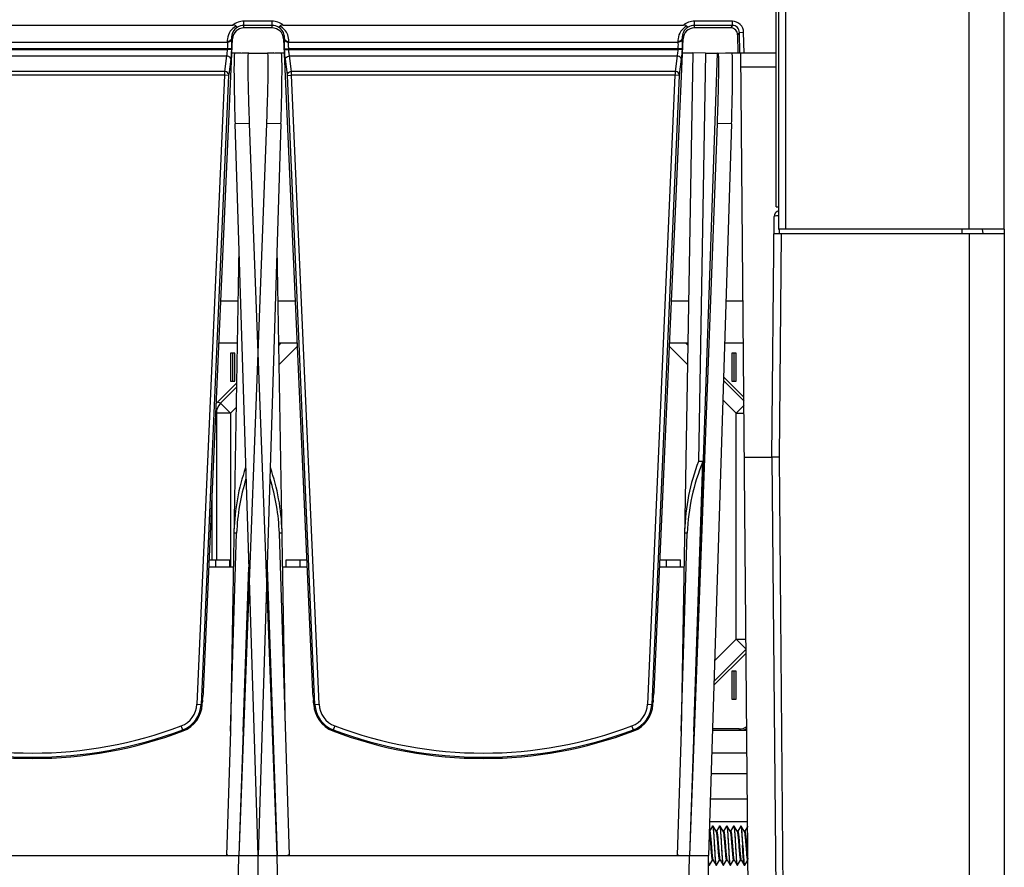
# Model space of a CAD drawing. Header units: millimetres. Extents: x 0 to 2125, y 1 to 1486.
# Tile 16 of 55: x 400 to 470, y 614 to 674. Entities that reach past the tile are written whole.
import ezdxf

# ---------------------------------------------------------------- set-up
doc = ezdxf.new("R2010")
doc.units = ezdxf.units.MM
doc.header["$LTSCALE"] = 77.505185
doc.layers.get('0').update_dxf_attribs({"linetype": 'CONTINUOUS'})

msp = doc.modelspace()

# ---------------------------------------------------------------- linework, layer by layer
at = {"linetype": 'Continuous'}
for p, q in [((467.37839, 659.37469), (467.37839, 706.21612)), ((469.87839, 659.37469), (469.87839, 705.90703)), ((453.6812, 660.97469), (453.65638, 693.47581)), ((453.83846, 693.6486), (453.83846, 659.37469)), ((454.33655, 693.6486), (454.33655, 659.37469)), ((415.87839, 673.68237), (415.87839, 674.14959)), ((417.87839, 674.14959), (415.87839, 674.14959)), ((417.87839, 673.68237), (417.87839, 674.14959)), ((447.87839, 673.68237), (447.87839, 674.14959)), ((450.5701, 674.14959), (447.87839, 674.14959)), ((450.5701, 673.85074), (450.5701, 674.14959)), ((386.66919, 673.87469), (415.08759, 673.87469)), ((417.87839, 673.85074), (415.87839, 673.85074)), ((417.87839, 673.68237), (415.87839, 673.68237)), ((418.66919, 673.87469), (447.08759, 673.87469)), ((450.5701, 673.85074), (447.87839, 673.85074)), ((450.43844, 673.68237), (447.87839, 673.68237)), ((450.5701, 673.85074), (450.43844, 673.68237)), ((413.00944, 626.507), (415.0709, 672.90995)), ((414.69847, 672.71408), (414.70073, 672.66256)), ((414.99704, 672.91317), (414.9993, 672.86166)), ((414.99704, 672.91317), (415.0709, 672.90995)), ((418.75974, 672.91317), (418.68588, 672.90995)), ((418.68588, 672.90995), (420.74734, 626.507)), ((418.75747, 672.86166), (418.75974, 672.91317)), ((419.05605, 672.66256), (419.05831, 672.71408)), ((445.00944, 626.507), (447.0709, 672.90995)), ((446.69847, 672.71408), (446.70073, 672.66256)), ((446.99704, 672.91317), (446.9993, 672.86166)), ((446.99704, 672.91317), (447.0709, 672.90995)), ((451.04682, 673.33323), (450.93644, 673.19207)), ((450.93644, 673.19207), (450.95944, 671.87469)), ((451.06785, 673.36012), (451.36708, 673.36535)), ((451.09378, 671.87469), (451.06785, 673.36012)), ((451.39309, 671.87469), (451.36708, 673.36535)), ((387.05605, 672.66256), (414.70073, 672.66256)), ((387.06096, 672.20901), (414.69581, 672.20901)), ((387.06396, 672.14038), (414.69281, 672.14038)), ((414.69581, 672.20901), (414.69281, 672.14038)), ((414.99139, 672.12734), (414.69281, 672.14038)), ((414.99438, 672.19597), (414.69581, 672.20901)), ((414.99438, 672.19597), (414.99139, 672.12734)), ((418.76239, 672.19597), (419.06096, 672.20901)), ((418.76539, 672.12734), (418.76239, 672.19597)), ((418.76539, 672.12734), (419.06396, 672.14038)), ((419.05605, 672.66256), (446.70073, 672.66256)), ((419.06396, 672.14038), (419.06096, 672.20901)), ((419.06096, 672.20901), (446.69581, 672.20901)), ((419.06396, 672.14038), (446.69281, 672.14038)), ((446.69581, 672.20901), (446.69281, 672.14038)), ((446.99139, 672.12734), (446.69281, 672.14038)), ((446.99438, 672.19597), (446.69581, 672.20901)), ((446.99438, 672.19597), (446.99139, 672.12734)), ((387.11718, 671.68679), (414.6396, 671.68683)), ((414.6396, 671.68683), (414.49591, 670.59187)), ((414.93818, 671.46166), (414.79448, 670.36668)), ((415.68492, 671.87469), (415.0249, 671.87469)), ((416.21629, 671.88397), (415.21644, 671.86652)), ((415.76593, 671.89967), (415.76535, 671.86652)), ((416.21642, 671.89181), (415.76593, 671.89967)), ((416.21629, 671.88397), (416.87839, 671.88397)), ((416.87839, 671.88397), (417.54049, 671.88397)), ((417.99084, 671.89967), (417.54035, 671.89181)), ((418.54033, 671.86652), (417.54049, 671.88397)), ((417.99125, 671.8761), (417.99084, 671.89967)), ((418.73187, 671.87469), (418.07185, 671.87469)), ((418.9623, 670.36668), (418.8186, 671.46166)), ((419.11718, 671.68679), (446.6396, 671.68683)), ((419.26086, 670.59192), (419.11718, 671.68679)), ((446.6396, 671.68683), (446.49591, 670.59187)), ((446.93818, 671.46166), (446.79448, 670.36668)), ((447.76593, 671.89967), (446.92458, 623.69841)), ((447.76593, 671.87469), (447.0249, 671.87469)), ((449.4853, 671.88397), (447.52056, 614.87469)), ((448.64853, 671.88427), (447.76593, 671.89967)), ((448.64853, 671.88427), (448.15746, 642.87469)), ((448.66555, 671.88397), (449.54049, 671.88397)), ((450.54033, 671.86652), (449.54049, 671.88397)), ((453.67287, 671.87469), (450.07185, 671.87469)), ((451.71073, 610.87439), (451.17839, 671.87469)), ((414.49591, 670.59187), (387.26086, 670.59192)), ((446.49591, 670.59187), (419.26086, 670.59192)), ((453.67362, 670.89215), (451.18696, 670.89215)), ((414.49025, 670.30901), (387.26652, 670.30901)), ((414.49025, 670.30901), (412.53918, 625.62218)), ((414.78883, 670.29597), (412.83776, 625.60914)), ((414.78883, 670.29597), (414.49025, 670.30901)), ((418.96795, 670.29597), (419.26652, 670.30901)), ((420.91902, 625.60914), (418.96795, 670.29597)), ((421.21759, 625.62218), (419.26652, 670.30901)), ((446.49025, 670.30901), (419.26652, 670.30901)), ((446.49025, 670.30901), (444.53918, 625.62218)), ((446.78883, 670.29597), (444.83776, 625.60914)), ((446.78883, 670.29597), (446.49025, 670.30901)), ((416.27935, 666.88431), (415.24817, 666.86631)), ((416.87839, 614.87469), (415.24817, 666.86631)), ((417.47743, 666.88431), (415.52056, 614.87469)), ((418.23622, 614.87469), (416.27935, 666.88431)), ((418.5086, 666.86631), (416.87839, 614.87469)), ((418.5086, 666.86631), (417.47743, 666.88431)), ((449.47743, 666.88431), (447.52056, 614.87469)), ((450.5086, 666.86631), (448.87839, 614.87469)), ((450.5086, 666.86631), (449.47743, 666.88431)), ((453.6812, 660.97469), (453.7909, 660.97469)), ((453.37837, 643.17324), (453.52765, 660.27818)), ((453.51714, 659.07469), (469.87839, 659.07469)), ((469.87839, 659.37469), (453.81715, 659.37469)), ((454.01978, 659.07469), (453.881, 643.17469)), ((453.91652, 659.07469), (453.91913, 659.3738)), ((466.87839, 659.07469), (466.87839, 659.37469)), ((467.39148, 659.07469), (467.39148, 541.97469)), ((468.37839, 659.07469), (468.32214, 659.37469)), ((469.87839, 659.37469), (469.87839, 541.97469)), ((415.52434, 658.05867), (414.92458, 623.69841)), ((418.83211, 623.70324), (418.23244, 658.05867)), ((414.24302, 654.27469), (415.45829, 654.27469)), ((418.29849, 654.27469), (419.51375, 654.27469)), ((446.24302, 654.27469), (447.45829, 654.27469)), ((450.11379, 654.27469), (451.33198, 654.27469)), ((415.40592, 651.27469), (414.10975, 651.27469)), ((419.64703, 651.27469), (418.35085, 651.27469)), ((418.48558, 651.27469), (418.35316, 651.14246)), ((419.6578, 651.03226), (418.3774, 649.75366)), ((447.37937, 649.75366), (446.09898, 651.03226)), ((447.40592, 651.27469), (446.10975, 651.27469)), ((447.40361, 651.14246), (447.27119, 651.27469)), ((451.35816, 651.27469), (450.01972, 651.27469)), ((414.91566, 650.57469), (414.91566, 648.57469)), ((415.22839, 650.57469), (414.91566, 650.57469)), ((415.07839, 648.57469), (415.07839, 650.57469)), ((415.22839, 648.57469), (415.22839, 650.57469)), ((450.52839, 650.57469), (450.52839, 648.57469)), ((450.84111, 650.57469), (450.52839, 650.57469)), ((450.67839, 650.57469), (450.67839, 648.57469)), ((450.84111, 648.57469), (450.84111, 650.57469)), ((414.00901, 647.09591), (415.35647, 648.44148)), ((414.91566, 648.57469), (415.22839, 648.57469)), ((451.39409, 647.15758), (449.93628, 648.61335)), ((449.94514, 648.89601), (451.39152, 647.45165)), ((450.52839, 648.57469), (450.84111, 648.57469)), ((415.35129, 648.1448), (414.21528, 647.01038)), ((414.21528, 647.01038), (414.00901, 647.09591)), ((414.92178, 646.30289), (414.21528, 647.01038)), ((450.83499, 646.30289), (449.89332, 647.24324)), ((450.83499, 646.30289), (451.39664, 646.86533)), ((413.92194, 646.30289), (413.88947, 646.31635)), ((413.92194, 646.30289), (413.92194, 635.87469)), ((414.92178, 646.30289), (413.92194, 646.30289)), ((415.32619, 646.70672), (414.92178, 646.30289)), ((414.92178, 646.30289), (414.92178, 635.37469)), ((450.83499, 630.2465), (450.83499, 646.30289)), ((450.83499, 646.30289), (451.40155, 646.30289)), ((447.82428, 623.68753), (448.47044, 642.87469)), ((448.47044, 642.87469), (448.15746, 642.87469)), ((451.42885, 643.17469), (453.37837, 643.17469)), ((453.37839, 643.17469), (453.73881, 601.87469)), ((453.881, 643.17469), (454.24144, 601.87469)), ((413.62839, 635.87469), (413.62839, 640.43945)), ((413.62839, 635.87469), (413.62839, 640.43945)), ((414.92452, 623.70324), (415.36151, 637.78795)), ((415.29773, 637.7831), (415.17013, 637.77384)), ((415.36151, 637.78795), (415.29773, 637.7831)), ((419.10578, 614.8904), (418.39526, 637.78795)), ((418.45904, 637.7831), (418.39526, 637.78795)), ((418.58665, 637.77384), (418.45904, 637.7831)), ((446.92452, 623.70324), (447.36151, 637.78795)), ((447.29773, 637.7831), (447.17013, 637.77384)), ((447.36151, 637.78795), (447.29773, 637.7831)), ((413.4256, 635.87469), (414.87839, 635.87469)), ((413.87839, 635.37469), (413.87839, 635.87469)), ((414.87839, 635.37469), (414.87839, 635.87469)), ((418.87839, 635.37469), (418.87839, 635.87469)), ((418.87839, 635.87469), (420.33118, 635.87469)), ((419.87839, 635.37469), (419.87839, 635.87469)), ((445.4256, 635.87469), (446.87839, 635.87469)), ((445.87839, 635.37469), (445.87839, 635.87469)), ((446.87839, 635.37469), (446.87839, 635.87469)), ((413.40338, 635.37469), (415.12839, 635.37469)), ((416.22697, 635.37189), (415.52056, 614.87469)), ((415.82428, 623.68753), (416.21778, 635.37219)), ((417.52981, 635.37189), (418.23622, 614.87469)), ((417.539, 635.37219), (417.93249, 623.68753)), ((418.62839, 635.37469), (420.35339, 635.37469)), ((445.40338, 635.37469), (447.12839, 635.37469)), ((449.31271, 628.72636), (450.83499, 630.2465)), ((450.83499, 630.2465), (451.54167, 630.2465)), ((450.83499, 630.2465), (451.54149, 629.53901)), ((449.26697, 627.26768), (451.54149, 629.53901)), ((451.55031, 629.2563), (449.25754, 626.96674)), ((450.52839, 627.97469), (450.52839, 625.97469)), ((450.84111, 627.97469), (450.52839, 627.97469)), ((450.67839, 627.97469), (450.67839, 625.97469)), ((450.84111, 625.97469), (450.84111, 627.97469)), ((412.94114, 625.93502), (412.99813, 626.36671)), ((420.75865, 626.36671), (420.81563, 625.93502)), ((444.94114, 625.93502), (444.99813, 626.36671)), ((450.52839, 625.97469), (450.84111, 625.97469)), ((412.53918, 625.62218), (412.92143, 625.60549)), ((412.92143, 625.60549), (412.92984, 625.79473)), ((420.83535, 625.60549), (420.82694, 625.79473)), ((420.83535, 625.60549), (421.21759, 625.62218)), ((444.53918, 625.62218), (444.92143, 625.60549)), ((444.92143, 625.60549), (444.92984, 625.79473)), ((411.56325, 623.72826), (411.42797, 624.08463)), ((422.3288, 624.08463), (422.19352, 623.72826)), ((443.56325, 623.72826), (443.42797, 624.08463)), ((449.15745, 623.77469), (451.59815, 623.77469)), ((451.04126, 623.86197), (449.16019, 623.86197)), ((451.12854, 623.77469), (451.04126, 623.86197)), ((414.92454, 623.7037), (414.65099, 614.8904)), ((446.92454, 623.7037), (446.65099, 614.8904)), ((449.10728, 622.17469), (451.61211, 622.17469)), ((451.6252, 620.67469), (449.06025, 620.67469)), ((451.64091, 618.87469), (449.00381, 618.87469)), ((449.15558, 616.96796), (448.94309, 616.6023)), ((451.65487, 617.27469), (448.95364, 617.27469)), ((449.15558, 616.96796), (449.16339, 616.97469)), ((449.16339, 616.97469), (449.18339, 616.97469)), ((449.1912, 616.96796), (449.18339, 616.97469)), ((449.409, 616.59318), (449.1912, 616.96796)), ((449.65558, 616.96796), (449.44309, 616.6023)), ((449.65558, 616.96796), (449.66339, 616.97469)), ((449.66339, 616.97469), (449.68339, 616.97469)), ((449.6912, 616.96796), (449.68339, 616.97469)), ((449.909, 616.59318), (449.6912, 616.96796)), ((450.15558, 616.96796), (449.94309, 616.6023)), ((450.15558, 616.96796), (450.16339, 616.97469)), ((450.16339, 616.97469), (450.18339, 616.97469)), ((450.1912, 616.96796), (450.18339, 616.97469)), ((450.409, 616.59318), (450.1912, 616.96796)), ((450.65558, 616.96796), (450.44309, 616.6023)), ((450.65558, 616.96796), (450.66339, 616.97469)), ((450.66339, 616.97469), (450.68339, 616.97469)), ((450.6912, 616.96796), (450.68339, 616.97469)), ((450.909, 616.59318), (450.6912, 616.96796)), ((451.15558, 616.96796), (450.94309, 616.6023)), ((451.15558, 616.96796), (451.16339, 616.97469)), ((451.16339, 616.97469), (451.18339, 616.97469)), ((451.1912, 616.96796), (451.18339, 616.97469)), ((451.409, 616.59318), (451.1912, 616.96796)), ((451.65558, 616.96796), (451.44309, 616.6023)), ((449.44839, 616.6023), (449.40369, 616.6023)), ((449.409, 616.59318), (449.41194, 616.58744)), ((449.94839, 616.6023), (449.90369, 616.6023)), ((449.909, 616.59318), (449.91094, 616.58954)), ((450.44839, 616.6023), (450.40369, 616.6023)), ((450.94839, 616.6023), (450.90369, 616.6023)), ((451.44839, 616.6023), (451.40369, 616.6023)), ((384.87839, 614.87469), (416.87839, 614.87469)), ((414.74406, 614.88864), (414.65099, 614.8904)), ((415.38092, 606.87469), (415.52056, 614.87469)), ((416.87839, 601.87469), (416.87839, 614.87469)), ((416.87839, 601.87469), (416.87839, 614.87469)), ((416.87839, 614.87469), (448.87839, 614.87469)), ((418.37586, 606.87469), (418.23622, 614.87469)), ((419.10578, 614.8904), (418.99541, 614.88833)), ((446.74406, 614.88864), (446.65099, 614.8904)), ((447.38092, 606.87469), (447.52056, 614.87469)), ((448.87839, 601.87469), (448.87839, 614.87469)), ((448.87839, 614.22828), (448.90558, 614.18143)), ((448.90558, 614.18143), (448.91339, 614.17469)), ((448.91339, 614.17469), (448.93339, 614.17469)), ((448.9412, 614.18143), (448.93339, 614.17469)), ((448.9412, 614.18143), (449.15369, 614.54709)), ((449.14839, 614.54709), (449.19309, 614.54709)), ((449.18484, 614.56195), (449.18778, 614.55621)), ((449.18778, 614.55621), (449.40558, 614.18143)), ((449.40558, 614.18143), (449.41339, 614.17469)), ((449.41339, 614.17469), (449.43339, 614.17469)), ((449.4412, 614.18143), (449.43339, 614.17469)), ((449.4412, 614.18143), (449.65369, 614.54709)), ((449.64839, 614.54709), (449.69309, 614.54709)), ((449.68473, 614.56218), (449.68778, 614.55621)), ((449.68778, 614.55621), (449.90558, 614.18143)), ((449.90558, 614.18143), (449.91339, 614.17469)), ((449.91339, 614.17469), (449.93339, 614.17469)), ((449.9412, 614.18143), (449.93339, 614.17469)), ((449.9412, 614.18143), (450.15369, 614.54709)), ((450.14839, 614.54709), (450.19309, 614.54709)), ((450.18778, 614.55621), (450.40558, 614.18143)), ((450.40558, 614.18143), (450.41339, 614.17469)), ((450.41339, 614.17469), (450.43339, 614.17469)), ((450.4412, 614.18143), (450.43339, 614.17469)), ((450.4412, 614.18143), (450.65369, 614.54709)), ((450.64839, 614.54709), (450.69309, 614.54709)), ((450.68628, 614.55895), (450.68778, 614.55621)), ((450.68778, 614.55621), (450.90558, 614.18143)), ((450.90558, 614.18143), (450.91339, 614.17469)), ((450.91339, 614.17469), (450.93339, 614.17469)), ((450.9412, 614.18143), (450.93339, 614.17469)), ((450.9412, 614.18143), (451.15369, 614.54709)), ((451.14839, 614.54709), (451.19309, 614.54709)), ((451.18621, 614.5591), (451.18778, 614.55621)), ((451.18778, 614.55621), (451.40558, 614.18143)), ((451.41339, 614.17469), (451.40558, 614.18143)), ((451.41339, 614.17469), (451.43339, 614.17469)), ((451.43339, 614.17469), (451.4412, 614.18143)), ((451.4412, 614.18143), (451.65369, 614.54709))]:
    msp.add_line(p, q, dxfattribs=at)
for centre, radius, start, end in [((415.87839, 672.87469), 1.2749, 90, 128.3370302), ((417.87839, 672.87469), 1.2749, 51.6629698, 90), ((447.87839, 672.87469), 1.2749, 90, 128.3370302), ((415.88318, 672.76759), 1.18574, 118.3515259, 173.136464), ((415.88248, 672.97865), 0.88785, 121.5323391, 184.2293245), ((415.87839, 672.87469), 0.97604, 90, 118.1342253), ((417.87839, 672.87469), 0.97604, 61.8657747, 90), ((417.87471, 672.97903), 0.88732, 12.4396105, 58.4777103), ((417.87406, 672.76811), 1.18504, 20.0901937, 61.6565492), ((447.88318, 672.76759), 1.18574, 118.3515259, 173.136464), ((447.88248, 672.97865), 0.88785, 121.5323391, 184.2293245), ((447.87839, 672.87469), 0.97604, 90, 118.1342253), ((415.89027, 672.76619), 1.19295, 173.1102363, 182.5034528), ((417.8677, 672.978), 0.89438, 355.8436426, 12.40732), ((447.89027, 672.76619), 1.19295, 173.1102363, 182.5034528), ((453.92763, 660.27469), 0.4, 109.6902256, 179.5), ((414.92197, 646.30281), 1.00003, 134.964114, 179.9956858), ((462.27516, 637.49366), 15.10844, 159.1354162, 178.3547514), ((462.20496, 637.21629), 14.85445, 157.6090969, 177.7944504), ((430.25813, 637.49846), 15.09128, 160.9139082, 178.371113), ((403.49865, 637.49846), 15.09128, 1.628887, 19.0860918), ((430.19334, 637.21726), 14.8428, 162.7020309, 177.7964809), ((403.56557, 637.21763), 14.84065, 2.2024207, 17.2990675), ((410.81573, 625.69743), 1.7251, 290.7876177, 357.5), ((410.81573, 625.69743), 2.02396, 290.7876177, 357.5), ((422.94105, 625.69743), 2.02396, 182.5, 249.2123823), ((422.94105, 625.69743), 1.7251, 182.5, 249.2123823), ((442.81573, 625.69743), 1.7251, 290.7876177, 357.5), ((442.81573, 625.69743), 2.02396, 290.7876177, 357.5), ((400.87839, 651.87469), 30.02396, 249.2123823, 290.7876177), ((400.87839, 651.87469), 29.7251, 249.2123823, 290.7876177), ((432.87839, 651.87469), 30.02396, 249.2123823, 290.7876177), ((432.87839, 651.87469), 29.7251, 249.2123823, 290.7876177), ((450.36018, 616.56484), 0.05645, 27.1271044, 30.1354705), ((450.86047, 616.565), 0.05611, 27.2656272, 30.1415071), ((451.36083, 616.5652), 0.05571, 27.3979458, 30.1497221), ((450.23582, 614.58411), 0.05556, 207.4490046, 210.1521253)]:
    msp.add_arc(centre, radius, start, end, dxfattribs=at)
for centre, major_axis, ratio, start_param, end_param in [((415.87839, 672.87408), (0, 0.80829), 0.99999971, 0, 1.52640033), ((417.87839, 672.87408), (0, 0.80829), 0.99999971, -1.52640033, 0), ((447.87839, 672.87408), (0, 0.80829), 0.99999971, 0, 1.52640033), ((450.43576, 673.18084), (0.33098, 0.37837), 0.99461548, 6.18021075, 6.9991994), ((414.71582, 646.38829), (0.92391, -0.38308), 0.99982152, 2.74860591, 2.89704534), ((412.94727, 625.79298), (0.0088, 0.2), 0.08740411, 0.7848804, 1.56591524), ((412.992, 626.50875), (0.0088, 0.2), 0.08740411, -2.35671225, -1.57567741), ((420.76478, 626.50875), (-0.0088, 0.2), 0.08740411, -4.7075079, -3.92647306), ((420.8095, 625.79298), (-0.0088, 0.2), 0.08740411, 4.71727007, 5.49830491), ((444.94727, 625.79298), (0.0088, 0.2), 0.08740411, 0.7848804, 1.56591524), ((444.992, 626.50875), (0.0088, 0.2), 0.08740411, -2.35671225, -1.57567741), ((410.81573, 625.69904), (0, 2.10778), 0.99999971, -2.77905115, -1.61519232), ((422.94105, 625.69904), (0, 2.10778), 0.99999971, -4.66799299, -3.50413415), ((442.81573, 625.69904), (0, 2.10778), 0.99999971, -2.77905115, -1.61519232), ((451.04096, 624.86212), (-0.70732, 0.70732), 0.99969546, 2.35634678, 2.94863831), ((451.12824, 624.77485), (-0.70732, 0.70732), 0.99969546, 2.35634678, 2.84601896), ((451.12824, 624.77485), (0.70732, -0.70732), 0.99969546, -0.78524587, -0.2955737), ((400.87839, 651.8977), (0, 30.12778), 0.99999971, -3.50413415, -2.77905115), ((432.87839, 651.8977), (0, 30.12778), 0.99999971, -3.50413415, -2.77905115)]:
    msp.add_ellipse(centre, major_axis=major_axis, ratio=ratio, start_param=start_param, end_param=end_param, dxfattribs=at)
for points, knots in [([(451.36708, 673.36535), (451.36356, 673.56661), (451.19114, 673.98327), (450.77159, 674.14959), (450.5701, 674.14959)], [0, 0, 0, 0, 0.49975241, 1, 1, 1, 1]), ([(415.41815, 673.73541), (415.41213, 673.73457), (415.36976, 673.74714), (415.34295, 673.78329), (415.3201, 673.8111)], [0, 0, 0, 0, 0.14441733, 1, 1, 1, 1]), ([(418.33863, 673.73541), (418.34464, 673.73457), (418.38701, 673.74715), (418.41382, 673.78328), (418.43667, 673.81109)], [0, 0, 0, 0, 0.14440956, 1, 1, 1, 1]), ([(447.41815, 673.73541), (447.41213, 673.73457), (447.36976, 673.74714), (447.34295, 673.78329), (447.3201, 673.8111)], [0, 0, 0, 0, 0.14441733, 1, 1, 1, 1]), ([(451.06785, 673.36012), (451.0661, 673.48606), (450.95941, 673.74756), (450.69618, 673.85118), (450.5701, 673.85074)], [0, 0, 0, 0, 0.49971802, 1, 1, 1, 1]), ([(414.99704, 672.91317), (414.98972, 672.85715), (414.93152, 672.78591), (414.86133, 672.75084), (414.84032, 672.74243)], [0, 0, 0, 0, 0.71404195, 1, 1, 1, 1]), ([(414.9993, 672.86166), (414.99198, 672.80563), (414.93378, 672.7344), (414.86358, 672.69932), (414.84258, 672.69091)], [0, 0, 0, 0, 0.71404175, 1, 1, 1, 1]), ([(418.76239, 672.19597), (418.75973, 672.25712), (418.75208, 672.4789), (418.75038, 672.70109), (418.75747, 672.86166)], [0, 0, 0, 0, 0.27577813, 1, 1, 1, 1]), ([(418.75747, 672.86166), (418.7648, 672.80563), (418.82299, 672.7344), (418.89319, 672.69932), (418.9142, 672.69091)], [0, 0, 0, 0, 0.71404195, 1, 1, 1, 1]), ([(418.75974, 672.91317), (418.76706, 672.85715), (418.82526, 672.78591), (418.89545, 672.75084), (418.91646, 672.74243)], [0, 0, 0, 0, 0.71404193, 1, 1, 1, 1]), ([(446.99704, 672.91317), (446.98972, 672.85715), (446.93152, 672.78591), (446.86133, 672.75084), (446.84032, 672.74243)], [0, 0, 0, 0, 0.71404195, 1, 1, 1, 1]), ([(446.9993, 672.86166), (446.99198, 672.80563), (446.93378, 672.7344), (446.86358, 672.69932), (446.84258, 672.69091)], [0, 0, 0, 0, 0.71404175, 1, 1, 1, 1]), ([(414.69281, 672.14038), (414.69014, 672.09853), (414.67834, 671.94675), (414.66045, 671.79517), (414.6396, 671.68683)], [0, 0, 0, 0, 0.27541984, 1, 1, 1, 1]), ([(414.70073, 672.66256), (414.70282, 672.63021), (414.70846, 672.47902), (414.7034, 672.32759), (414.69581, 672.20901)], [0, 0, 0, 0, 0.21436339, 1, 1, 1, 1]), ([(414.99139, 672.12734), (414.98871, 672.06604), (414.97695, 671.84374), (414.95916, 671.62156), (414.93818, 671.46166)], [0, 0, 0, 0, 0.2756124, 1, 1, 1, 1]), ([(415.00391, 672.66333), (415.00414, 672.62672), (415.00393, 672.47089), (414.99957, 672.31508), (414.99438, 672.19597)], [0, 0, 0, 0, 0.23493715, 1, 1, 1, 1]), ([(418.8186, 671.46166), (418.81238, 671.50905), (418.7874, 671.73031), (418.773, 671.95266), (418.76539, 672.12734)], [0, 0, 0, 0, 0.21467243, 1, 1, 1, 1]), ([(419.06096, 672.20901), (419.0583, 672.25064), (419.05065, 672.40165), (419.04899, 672.55326), (419.05605, 672.66256)], [0, 0, 0, 0, 0.27580163, 1, 1, 1, 1]), ([(419.11718, 671.68679), (419.11099, 671.71896), (419.08604, 671.86923), (419.07159, 672.02109), (419.06396, 672.14038)], [0, 0, 0, 0, 0.21509684, 1, 1, 1, 1]), ([(446.69281, 672.14038), (446.69014, 672.09853), (446.67834, 671.94675), (446.66045, 671.79517), (446.6396, 671.68683)], [0, 0, 0, 0, 0.27541984, 1, 1, 1, 1]), ([(446.70073, 672.66256), (446.70282, 672.63021), (446.70846, 672.47902), (446.7034, 672.32759), (446.69581, 672.20901)], [0, 0, 0, 0, 0.21436339, 1, 1, 1, 1]), ([(446.99139, 672.12734), (446.98871, 672.06604), (446.97695, 671.84374), (446.95916, 671.62156), (446.93818, 671.46166)], [0, 0, 0, 0, 0.2756124, 1, 1, 1, 1]), ([(447.00391, 672.66333), (447.00414, 672.62672), (447.00393, 672.47089), (446.99957, 672.31508), (446.99438, 672.19597)], [0, 0, 0, 0, 0.23493715, 1, 1, 1, 1]), ([(414.93818, 671.46166), (414.93695, 671.48983), (414.89204, 671.61948), (414.7424, 671.68008), (414.6396, 671.68683)], [0, 0, 0, 0, 0.21491213, 1, 1, 1, 1]), ([(415.21644, 671.86652), (415.20754, 671.86652), (415.20268, 671.81888), (415.19172, 671.76032), (415.18585, 671.63356), (415.1792, 671.47212), (415.17515, 671.2617), (415.17148, 670.90098), (415.1728, 670.3566), (415.18137, 669.60867), (415.19715, 668.75518), (415.21946, 667.8292), (415.23798, 667.19143), (415.24817, 666.86631)], [0, 0, 0, 0, 0.00533245, 0.01985177, 0.04372645, 0.07677847, 0.11870545, 0.16911158, 0.2933651, 0.44478258, 0.61755141, 0.8050213, 1, 1, 1, 1]), ([(416.27935, 666.88431), (416.25744, 667.46655), (416.22073, 668.55771), (416.18876, 669.85551), (416.17798, 670.73592), (416.17665, 671.22605), (416.18358, 671.57788), (416.19095, 671.76525), (416.20031, 671.83308)], [0, 0, 0, 0, 0.35306555, 0.66158651, 0.78661286, 0.88663643, 0.95850228, 1, 1, 1, 1]), ([(416.20031, 671.83308), (416.20209, 671.84592), (416.20468, 671.86001), (416.21119, 671.88397), (416.21629, 671.88397)], [0, 0, 0, 0, 0.71762421, 1, 1, 1, 1]), ([(417.55646, 671.83308), (417.56583, 671.76525), (417.5732, 671.57788), (417.58012, 671.22605), (417.5788, 670.73592), (417.56801, 669.85551), (417.53605, 668.55771), (417.49933, 667.46655), (417.47743, 666.88431)], [0, 0, 0, 0, 0.04149775, 0.11336361, 0.21338719, 0.33841354, 0.64693448, 1, 1, 1, 1]), ([(417.54049, 671.88397), (417.54559, 671.88397), (417.5521, 671.86001), (417.55469, 671.84592), (417.55646, 671.83308)], [0, 0, 0, 0, 0.28237572, 1, 1, 1, 1]), ([(418.5086, 666.86631), (418.5188, 667.19143), (418.53731, 667.8292), (418.55962, 668.75518), (418.57541, 669.60867), (418.58398, 670.3566), (418.58529, 670.90098), (418.58163, 671.2617), (418.57758, 671.47212), (418.57092, 671.63356), (418.56506, 671.76032), (418.55409, 671.81888), (418.54923, 671.86652), (418.54033, 671.86652)], [0, 0, 0, 0, 0.1949787, 0.38244859, 0.55521742, 0.7066349, 0.83088842, 0.88129455, 0.92322153, 0.95627355, 0.98014823, 0.99466755, 1, 1, 1, 1]), ([(418.8186, 671.46166), (418.81982, 671.48983), (418.86473, 671.61948), (419.01438, 671.68008), (419.11717, 671.68683)], [0, 0, 0, 0, 0.21491212, 1, 1, 1, 1]), ([(446.93818, 671.46166), (446.93695, 671.48983), (446.89204, 671.61948), (446.7424, 671.68008), (446.6396, 671.68683)], [0, 0, 0, 0, 0.21491213, 1, 1, 1, 1]), ([(449.55646, 671.83308), (449.56583, 671.76525), (449.5732, 671.57788), (449.58012, 671.22605), (449.5788, 670.73592), (449.56801, 669.85551), (449.53605, 668.55771), (449.49933, 667.46655), (449.47743, 666.88431)], [0, 0, 0, 0, 0.04149775, 0.11336361, 0.21338719, 0.33841354, 0.64693448, 1, 1, 1, 1]), ([(449.54049, 671.88397), (449.54559, 671.88397), (449.5521, 671.86001), (449.55469, 671.84592), (449.55646, 671.83308)], [0, 0, 0, 0, 0.28237572, 1, 1, 1, 1]), ([(450.5086, 666.86631), (450.5188, 667.19143), (450.53731, 667.8292), (450.55962, 668.75518), (450.57541, 669.60867), (450.58398, 670.3566), (450.58529, 670.90098), (450.58163, 671.2617), (450.57758, 671.47212), (450.57092, 671.63356), (450.56506, 671.76032), (450.55409, 671.81888), (450.54923, 671.86652), (450.54033, 671.86652)], [0, 0, 0, 0, 0.1949787, 0.38244859, 0.55521742, 0.7066349, 0.83088842, 0.88129455, 0.92322153, 0.95627355, 0.98014823, 0.99466755, 1, 1, 1, 1]), ([(414.49591, 670.59187), (414.49524, 670.57169), (414.4926, 670.47741), (414.49107, 670.38311), (414.49025, 670.30901)], [0, 0, 0, 0, 0.21418692, 1, 1, 1, 1]), ([(414.79448, 670.36668), (414.79326, 670.39486), (414.74835, 670.5245), (414.5987, 670.58511), (414.49591, 670.59185)], [0, 0, 0, 0, 0.21491198, 1, 1, 1, 1]), ([(418.9623, 670.36668), (418.96352, 670.39486), (419.00843, 670.5245), (419.15807, 670.58511), (419.26087, 670.59185)], [0, 0, 0, 0, 0.21491213, 1, 1, 1, 1]), ([(419.26652, 670.30901), (419.26624, 670.33501), (419.265, 670.42933), (419.2631, 670.52364), (419.26087, 670.59192)], [0, 0, 0, 0, 0.27571833, 1, 1, 1, 1]), ([(446.49591, 670.59187), (446.49524, 670.57169), (446.4926, 670.47741), (446.49107, 670.38311), (446.49025, 670.30901)], [0, 0, 0, 0, 0.21418692, 1, 1, 1, 1]), ([(446.79448, 670.36668), (446.79326, 670.39486), (446.74835, 670.5245), (446.5987, 670.58511), (446.49591, 670.59185)], [0, 0, 0, 0, 0.21491198, 1, 1, 1, 1]), ([(453.52765, 660.27818), (453.5279, 660.30667), (453.65922, 660.33124), (453.73171, 660.34185), (453.79721, 660.34544)], [0, 0, 0, 0, 0.3027229, 1, 1, 1, 1]), ([(453.881, 643.17469), (453.81704, 643.17437), (453.70249, 643.17757), (453.53407, 643.16347), (453.45752, 643.18965), (453.37851, 643.16044), (453.3784, 643.17324)], [0, 0, 0, 0, 0.38178403, 0.70687083, 0.92358978, 1, 1, 1, 1]), ([(449.16848, 616.97182), (449.16892, 616.97133), (449.1709, 616.96878), (449.17237, 616.96589), (449.17342, 616.96357)], [0, 0, 0, 0, 0.20640305, 1, 1, 1, 1]), ([(449.17342, 616.96357), (449.17391, 616.9625), (449.17601, 616.95748), (449.17769, 616.9523), (449.17889, 616.9482)], [0, 0, 0, 0, 0.21488212, 1, 1, 1, 1]), ([(449.17889, 616.9482), (449.18528, 616.92643), (449.19514, 616.869), (449.2082, 616.76473), (449.22124, 616.62528), (449.23459, 616.45496), (449.24798, 616.25866), (449.26639, 615.96236), (449.27944, 615.73208), (449.28839, 615.57469)], [0, 0, 0, 0, 0.04936191, 0.12633255, 0.22885732, 0.35399597, 0.49811556, 0.65697631, 1, 1, 1, 1]), ([(449.30839, 615.57469), (449.30353, 615.66011), (449.29398, 615.82809), (449.2796, 616.07293), (449.26525, 616.30094), (449.25098, 616.50443), (449.2368, 616.6765), (449.22444, 616.7975), (449.21398, 616.87422), (449.20693, 616.91577), (449.19995, 616.94593), (449.19452, 616.96222), (449.1912, 616.96795)], [0, 0, 0, 0, 0.18334949, 0.36054846, 0.52559187, 0.67294404, 0.79766078, 0.89560565, 0.93351148, 0.96362772, 0.98578813, 1, 1, 1, 1]), ([(449.66836, 616.97196), (449.66879, 616.97149), (449.67074, 616.96904), (449.67219, 616.96625), (449.67322, 616.96401)], [0, 0, 0, 0, 0.20665348, 1, 1, 1, 1]), ([(449.67322, 616.96401), (449.67375, 616.96287), (449.67606, 616.95742), (449.67786, 616.95177), (449.67916, 616.9473)], [0, 0, 0, 0, 0.2120265, 1, 1, 1, 1]), ([(449.67916, 616.9473), (449.6855, 616.92533), (449.69535, 616.86763), (449.70837, 616.76303), (449.7214, 616.62349), (449.73471, 616.45327), (449.74807, 616.25724), (449.76643, 615.96151), (449.77946, 615.73173), (449.78839, 615.57469)], [0, 0, 0, 0, 0.04978026, 0.12702505, 0.22968414, 0.35482907, 0.49884466, 0.65751287, 1, 1, 1, 1]), ([(449.80839, 615.57469), (449.80353, 615.66011), (449.79399, 615.82808), (449.7796, 616.07292), (449.76525, 616.30093), (449.75098, 616.5044), (449.73681, 616.67648), (449.72445, 616.79749), (449.71398, 616.87422), (449.70693, 616.91576), (449.69995, 616.94593), (449.69452, 616.96222), (449.6912, 616.96795)], [0, 0, 0, 0, 0.18334459, 0.36053846, 0.52557847, 0.67292839, 0.79764605, 0.89559739, 0.93350785, 0.96362591, 0.98578803, 1, 1, 1, 1]), ([(450.16339, 616.97469), (450.16484, 616.97469), (450.16687, 616.97356), (450.16828, 616.97206), (450.16869, 616.97158)], [0, 0, 0, 0, 0.69579126, 1, 1, 1, 1]), ([(450.16869, 616.97158), (450.16915, 616.97105), (450.17118, 616.96834), (450.17268, 616.96528), (450.17376, 616.96282)], [0, 0, 0, 0, 0.20602714, 1, 1, 1, 1]), ([(450.17376, 616.96282), (450.17417, 616.96188), (450.17595, 616.95755), (450.17742, 616.95311), (450.17847, 616.94961)], [0, 0, 0, 0, 0.21960371, 1, 1, 1, 1]), ([(450.17847, 616.94961), (450.18494, 616.92817), (450.19481, 616.8712), (450.20792, 616.76747), (450.221, 616.6282), (450.23439, 616.45775), (450.24783, 616.26102), (450.26631, 615.96376), (450.27941, 615.73267), (450.28839, 615.57469)], [0, 0, 0, 0, 0.04867993, 0.12518972, 0.22747883, 0.35259536, 0.49688264, 0.65606472, 1, 1, 1, 1]), ([(450.30839, 615.57469), (450.30353, 615.66011), (450.29399, 615.82808), (450.2796, 616.07291), (450.26525, 616.30091), (450.25099, 616.50438), (450.23681, 616.67647), (450.22445, 616.79748), (450.21398, 616.87421), (450.20693, 616.91576), (450.19995, 616.94593), (450.19452, 616.96222), (450.1912, 616.96795)], [0, 0, 0, 0, 0.18334531, 0.36053189, 0.5255622, 0.67291004, 0.7976345, 0.89559231, 0.93350431, 0.9636244, 0.98578755, 1, 1, 1, 1]), ([(450.66843, 616.97188), (450.66887, 616.97139), (450.67083, 616.96889), (450.6723, 616.96604), (450.67334, 616.96375)], [0, 0, 0, 0, 0.20650149, 1, 1, 1, 1]), ([(450.67334, 616.96375), (450.67384, 616.96265), (450.67603, 616.95746), (450.67776, 616.95209), (450.679, 616.94784)], [0, 0, 0, 0, 0.21372102, 1, 1, 1, 1]), ([(450.679, 616.94784), (450.68537, 616.92599), (450.69522, 616.86844), (450.70827, 616.76403), (450.72131, 616.62454), (450.73464, 616.45426), (450.74802, 616.25807), (450.76641, 615.96201), (450.77945, 615.73194), (450.78839, 615.57469)], [0, 0, 0, 0, 0.04953447, 0.12662261, 0.22920751, 0.35435044, 0.49842105, 0.65719491, 1, 1, 1, 1]), ([(450.80839, 615.57469), (450.80353, 615.66011), (450.79399, 615.82808), (450.7796, 616.07291), (450.76525, 616.30091), (450.75098, 616.50439), (450.73681, 616.67648), (450.72445, 616.79749), (450.71398, 616.87422), (450.70693, 616.91576), (450.69995, 616.94593), (450.69452, 616.96222), (450.6912, 616.96795)], [0, 0, 0, 0, 0.18334215, 0.36052696, 0.52556626, 0.67291905, 0.79764211, 0.89559687, 0.93350751, 0.963626, 0.98578796, 1, 1, 1, 1]), ([(451.16848, 616.97182), (451.16892, 616.97133), (451.1709, 616.96878), (451.17237, 616.96589), (451.17342, 616.96357)], [0, 0, 0, 0, 0.20640305, 1, 1, 1, 1]), ([(451.17342, 616.96357), (451.17391, 616.9625), (451.17601, 616.95748), (451.17769, 616.9523), (451.17889, 616.9482)], [0, 0, 0, 0, 0.21488212, 1, 1, 1, 1]), ([(451.17889, 616.9482), (451.18528, 616.92643), (451.19514, 616.869), (451.2082, 616.76473), (451.22124, 616.62528), (451.23459, 616.45496), (451.24798, 616.25866), (451.26639, 615.96236), (451.27944, 615.73208), (451.28839, 615.57469)], [0, 0, 0, 0, 0.04936191, 0.12633255, 0.22885732, 0.35399597, 0.49811556, 0.65697631, 1, 1, 1, 1]), ([(451.30839, 615.57469), (451.30353, 615.66011), (451.29398, 615.82809), (451.2796, 616.07293), (451.26525, 616.30094), (451.25098, 616.50443), (451.2368, 616.6765), (451.22444, 616.7975), (451.21398, 616.87422), (451.20693, 616.91577), (451.19995, 616.94593), (451.19452, 616.96222), (451.1912, 616.96795)], [0, 0, 0, 0, 0.18334949, 0.36054846, 0.52559187, 0.67294404, 0.79766078, 0.89560565, 0.93351148, 0.96362772, 0.98578813, 1, 1, 1, 1]), ([(448.93, 616.52228), (448.94249, 616.45989), (448.96155, 616.30429), (448.98704, 616.03756), (449.01251, 615.71688), (449.03427, 615.43246), (449.0524, 615.20656), (449.0658, 615.05002), (449.07916, 614.90885), (449.09242, 614.78724), (449.10554, 614.68854), (449.11821, 614.61595), (449.12973, 614.57208), (449.13949, 614.55191), (449.14579, 614.54708), (449.14839, 614.54709)], [0, 0, 0, 0, 0.09576574, 0.23556737, 0.4033935, 0.57983803, 0.6648798, 0.74446844, 0.81628948, 0.87826331, 0.92861889, 0.96597063, 0.98946324, 0.99608609, 1, 1, 1, 1]), ([(448.94839, 616.6023), (448.95126, 616.6023), (448.95817, 616.59642), (448.96855, 616.57293), (448.98111, 616.52168), (448.99472, 616.4373), (449.00895, 616.32303), (449.02327, 616.18328), (449.03772, 616.02257), (449.05221, 615.8465), (449.06673, 615.66108), (449.08126, 615.47269), (449.09577, 615.2878), (449.11027, 615.11278), (449.12469, 614.95361), (449.13907, 614.81583), (449.15306, 614.70388), (449.16714, 614.62208), (449.17767, 614.57763), (449.18484, 614.56195)], [0, 0, 0, 0, 0.00418002, 0.01153583, 0.0379517, 0.07996964, 0.13638183, 0.20533868, 0.28451697, 0.37122548, 0.46250645, 0.55524128, 0.64626001, 0.73245244, 0.81087846, 0.87887365, 0.93415046, 0.97490519, 1, 1, 1, 1]), ([(449.41194, 616.58744), (449.41911, 616.57176), (449.42964, 616.52731), (449.44372, 616.44551), (449.4577, 616.33356), (449.47209, 616.19578), (449.48651, 616.03661), (449.501, 615.86159), (449.51552, 615.6767), (449.53005, 615.48831), (449.54457, 615.30289), (449.55906, 615.12681), (449.57351, 614.9661), (449.58783, 614.82635), (449.60205, 614.71209), (449.61567, 614.62771), (449.62823, 614.57646), (449.6386, 614.55297), (449.64552, 614.54709), (449.64839, 614.54709)], [0, 0, 0, 0, 0.02509481, 0.06584954, 0.12112636, 0.18912154, 0.26754757, 0.35374, 0.44475873, 0.53749356, 0.62877453, 0.71548303, 0.79466132, 0.86361817, 0.92003036, 0.9620483, 0.98846417, 0.99581998, 1, 1, 1, 1]), ([(449.44839, 616.6023), (449.45126, 616.6023), (449.45817, 616.59642), (449.46854, 616.57296), (449.48109, 616.52175), (449.4947, 616.43744), (449.50892, 616.32327), (449.52323, 616.18363), (449.53768, 616.02304), (449.55216, 615.84708), (449.56668, 615.66175), (449.5812, 615.47345), (449.59571, 615.28861), (449.6102, 615.11361), (449.62461, 614.95441), (449.63899, 614.81655), (449.65297, 614.70449), (449.66704, 614.62251), (449.67758, 614.57794), (449.68473, 614.56218)], [0, 0, 0, 0, 0.00417856, 0.01153014, 0.03792744, 0.07991424, 0.13628568, 0.2051959, 0.28432585, 0.37098845, 0.46222987, 0.55493498, 0.64593745, 0.7321311, 0.81057889, 0.87861805, 0.93396113, 0.97480269, 1, 1, 1, 1]), ([(449.91094, 616.58954), (449.91828, 616.57465), (449.92878, 616.5313), (449.94293, 616.45115), (449.95692, 616.34032), (449.97137, 616.20325), (449.98584, 616.04434), (450.00039, 615.86918), (450.01497, 615.68381), (450.02956, 615.49466), (450.04414, 615.30828), (450.05869, 615.13114), (450.0732, 614.96935), (450.08758, 614.82858), (450.10186, 614.71344), (450.11552, 614.62838), (450.12815, 614.57672), (450.13855, 614.55303), (450.1455, 614.54709), (450.14839, 614.54709)], [0, 0, 0, 0, 0.02413024, 0.06407404, 0.11873568, 0.18632262, 0.26454324, 0.35071757, 0.44188161, 0.53489481, 0.62655145, 0.7136937, 0.79332351, 0.86271053, 0.91949613, 0.96180181, 0.98839889, 0.99580413, 1, 1, 1, 1]), ([(449.94839, 616.6023), (449.95128, 616.6023), (449.95826, 616.59631), (449.96868, 616.5725), (449.98135, 616.52054), (449.99505, 616.43503), (450.00937, 616.31928), (450.02379, 616.17782), (450.03834, 616.01529), (450.05293, 615.83743), (450.06755, 615.6504), (450.08218, 615.46074), (450.09679, 615.27505), (450.11139, 615.09981), (450.12589, 614.94108), (450.14038, 614.80451), (450.15438, 614.69445), (450.16858, 614.61544), (450.17905, 614.57283), (450.18651, 614.5585)], [0, 0, 0, 0, 0.00420835, 0.01164593, 0.0383692, 0.08087404, 0.13791627, 0.20759776, 0.28753688, 0.37497701, 0.46689189, 0.56009613, 0.65135889, 0.73751853, 0.81559542, 0.8829005, 0.93714001, 0.9765285, 1, 1, 1, 1]), ([(450.41042, 616.59058), (450.41785, 616.57612), (450.42833, 616.53334), (450.44252, 616.45407), (450.45652, 616.34382), (450.471, 616.20714), (450.48549, 616.04837), (450.50008, 615.87314), (450.51468, 615.68753), (450.5293, 615.49798), (450.54391, 615.31111), (450.55849, 615.13341), (450.57303, 614.97105), (450.58744, 614.82975), (450.60176, 614.71415), (450.61545, 614.62873), (450.62811, 614.57685), (450.63852, 614.55306), (450.64549, 614.54709), (450.64839, 614.54709)], [0, 0, 0, 0, 0.02362404, 0.0631412, 0.11747882, 0.18484962, 0.26296013, 0.34912335, 0.44036324, 0.53352306, 0.62537787, 0.71274886, 0.79261649, 0.86222991, 0.91921259, 0.96167099, 0.98836456, 0.99579503, 1, 1, 1, 1]), ([(450.44839, 616.6023), (450.45128, 616.6023), (450.45825, 616.59633), (450.46866, 616.57256), (450.48132, 616.5207), (450.495, 616.43534), (450.50931, 616.3198), (450.52372, 616.17857), (450.53825, 616.01629), (450.55283, 615.83867), (450.56744, 615.65186), (450.58205, 615.46237), (450.59665, 615.27679), (450.61124, 615.10158), (450.62573, 614.94278), (450.6402, 614.80604), (450.6542, 614.69572), (450.66838, 614.61633), (450.67887, 614.57347), (450.68628, 614.55895)], [0, 0, 0, 0, 0.00420373, 0.01163064, 0.03831088, 0.08074824, 0.13770381, 0.20728611, 0.28712102, 0.3744605, 0.46628801, 0.55942764, 0.65065711, 0.73682192, 0.81494767, 0.88234835, 0.93673059, 0.97630641, 1, 1, 1, 1]), ([(450.91035, 616.59071), (450.91779, 616.57631), (450.92827, 616.5336), (450.94247, 616.45444), (450.95646, 616.34427), (450.97095, 616.20764), (450.98545, 616.04889), (451.00004, 615.87366), (451.01464, 615.68801), (451.02927, 615.49841), (451.04388, 615.31147), (451.05847, 615.13371), (451.07301, 614.97127), (451.08743, 614.8299), (451.10175, 614.71424), (451.11544, 614.62878), (451.12811, 614.57687), (451.13852, 614.55307), (451.14549, 614.54709), (451.14839, 614.54709)], [0, 0, 0, 0, 0.02355862, 0.06302058, 0.11731614, 0.18465877, 0.2627549, 0.34891662, 0.44016633, 0.53334516, 0.62522568, 0.71262632, 0.79252474, 0.86216744, 0.91917568, 0.96165392, 0.98836006, 0.99579382, 1, 1, 1, 1]), ([(450.94839, 616.6023), (450.95128, 616.6023), (450.95825, 616.59634), (450.96865, 616.57258), (450.9813, 616.52076), (450.99499, 616.43544), (451.00929, 616.31997), (451.02369, 616.17882), (451.03823, 616.01662), (451.0528, 615.83908), (451.0674, 615.65234), (451.08201, 615.46291), (451.09661, 615.27736), (451.11119, 615.10216), (451.12567, 614.94335), (451.14014, 614.80655), (451.15414, 614.69614), (451.16832, 614.61662), (451.17881, 614.57368), (451.18621, 614.5591)], [0, 0, 0, 0, 0.00420247, 0.01162558, 0.03829183, 0.0807071, 0.13763417, 0.20718377, 0.28698426, 0.37429061, 0.46608941, 0.55920782, 0.65042634, 0.7365928, 0.81473455, 0.88216658, 0.93659571, 0.97623324, 1, 1, 1, 1]), ([(451.41029, 616.59084), (451.41774, 616.57649), (451.42821, 616.53385), (451.44242, 616.4548), (451.45641, 616.34471), (451.4709, 616.20812), (451.4854, 616.04939), (451.5, 615.87415), (451.51461, 615.68847), (451.52923, 615.49883), (451.54385, 615.31182), (451.55844, 615.13399), (451.57299, 614.97148), (451.58741, 614.83005), (451.60173, 614.71433), (451.61543, 614.62882), (451.6281, 614.57688), (451.63851, 614.55307), (451.64549, 614.54709), (451.64839, 614.54709)], [0, 0, 0, 0, 0.02349581, 0.06290475, 0.11715984, 0.18447538, 0.26255767, 0.34871794, 0.43997708, 0.53317419, 0.62507941, 0.71250855, 0.79243651, 0.86210738, 0.9191402, 0.96163752, 0.98835577, 0.99579261, 1, 1, 1, 1]), ([(451.44839, 616.6023), (451.45116, 616.6023), (451.45786, 616.59682), (451.468, 616.57453), (451.4802, 616.526), (451.49347, 616.44592), (451.5073, 616.33733), (451.52124, 616.20415), (451.5353, 616.05047), (451.54941, 615.88134), (451.56836, 615.6411), (451.59098, 615.34519), (451.61425, 615.06189), (451.63403, 614.86165), (451.64784, 614.74296), (451.66156, 614.65131), (451.67205, 614.59974), (451.67837, 614.57944)], [0, 0, 0, 0, 0.00407167, 0.01114491, 0.03643207, 0.07665484, 0.13074318, 0.1970269, 0.27339623, 0.35739695, 0.44631915, 0.62736531, 0.79330952, 0.8638269, 0.92293111, 0.96876779, 1, 1, 1, 1]), ([(449.28839, 615.57469), (449.29324, 615.48927), (449.30279, 615.3213), (449.31718, 615.07646), (449.33153, 614.84844), (449.34579, 614.64496), (449.35997, 614.47289), (449.37233, 614.35189), (449.3828, 614.27516), (449.38984, 614.23362), (449.39682, 614.20346), (449.40225, 614.18717), (449.40558, 614.18143)], [0, 0, 0, 0, 0.18334952, 0.3605486, 0.5255919, 0.67294401, 0.7976608, 0.89560584, 0.93351176, 0.96362786, 0.98578816, 1, 1, 1, 1]), ([(449.41787, 614.20124), (449.41148, 614.22301), (449.40162, 614.28046), (449.38857, 614.38475), (449.37552, 614.5242), (449.36218, 614.69452), (449.34879, 614.8908), (449.33039, 615.18708), (449.31733, 615.41733), (449.30839, 615.57469)], [0, 0, 0, 0, 0.0493842, 0.12637012, 0.22890276, 0.35404216, 0.49815615, 0.65700604, 1, 1, 1, 1]), ([(449.78839, 615.57469), (449.79324, 615.48928), (449.80279, 615.32131), (449.81717, 615.07648), (449.83153, 614.84848), (449.84579, 614.645), (449.85997, 614.47291), (449.87233, 614.3519), (449.88279, 614.27517), (449.88984, 614.23362), (449.89682, 614.20346), (449.90225, 614.18717), (449.90558, 614.18143)], [0, 0, 0, 0, 0.18334214, 0.36052585, 0.5255646, 0.67291729, 0.79764069, 0.89559602, 0.93350693, 0.96362569, 0.98578787, 1, 1, 1, 1]), ([(449.91781, 614.20145), (449.91143, 614.22327), (449.90158, 614.28078), (449.88853, 614.38515), (449.87549, 614.52463), (449.86215, 614.69492), (449.84877, 614.89114), (449.83037, 615.18727), (449.81733, 615.41741), (449.80839, 615.57469)], [0, 0, 0, 0, 0.0494838, 0.12653777, 0.22910549, 0.35424685, 0.49832988, 0.65712768, 1, 1, 1, 1]), ([(450.28839, 615.57469), (450.29324, 615.48928), (450.30279, 615.32131), (450.31717, 615.07648), (450.33153, 614.84848), (450.34579, 614.645), (450.35997, 614.47292), (450.37233, 614.35191), (450.38279, 614.27518), (450.38984, 614.23363), (450.39682, 614.20346), (450.40225, 614.18717), (450.40558, 614.18143)], [0, 0, 0, 0, 0.18334534, 0.36053238, 0.52556288, 0.67291042, 0.79763466, 0.89559239, 0.93350438, 0.96362439, 0.98578755, 1, 1, 1, 1]), ([(450.41824, 614.19996), (450.41179, 614.22145), (450.40192, 614.27848), (450.38882, 614.38229), (450.37575, 614.52158), (450.36235, 614.69202), (450.34893, 614.88868), (450.33046, 615.18582), (450.31736, 615.4168), (450.30839, 615.57469)], [0, 0, 0, 0, 0.04877307, 0.12534539, 0.22766547, 0.35278416, 0.49704847, 0.65618705, 1, 1, 1, 1]), ([(450.78839, 615.57469), (450.79324, 615.48928), (450.80279, 615.32131), (450.81717, 615.07647), (450.83153, 614.84846), (450.84579, 614.64498), (450.85997, 614.47291), (450.87233, 614.3519), (450.88279, 614.27517), (450.88984, 614.23363), (450.89682, 614.20346), (450.90225, 614.18717), (450.90558, 614.18143)], [0, 0, 0, 0, 0.18334467, 0.36053867, 0.52557861, 0.67292857, 0.79764576, 0.89559674, 0.93350719, 0.96362544, 0.98578776, 1, 1, 1, 1]), ([(450.91765, 614.20198), (450.9113, 614.22392), (450.90145, 614.28159), (450.88843, 614.38615), (450.8754, 614.52567), (450.86208, 614.69591), (450.84871, 614.89198), (450.83035, 615.18777), (450.81732, 615.41762), (450.80839, 615.57469)], [0, 0, 0, 0, 0.04972923, 0.12693997, 0.22958204, 0.3547257, 0.49875384, 0.65744574, 1, 1, 1, 1]), ([(451.40558, 614.18144), (451.40225, 614.18717), (451.39682, 614.20346), (451.38984, 614.23362), (451.3828, 614.27517), (451.37233, 614.3519), (451.35997, 614.47291), (451.34579, 614.64499), (451.33153, 614.84847), (451.31717, 615.07647), (451.30279, 615.3213), (451.29324, 615.48927), (451.28839, 615.57469)], [0, 0, 0, 0, 0.0142124, 0.03637431, 0.06649184, 0.10440045, 0.2023516, 0.32707512, 0.47442828, 0.63946275, 0.81665148, 1, 1, 1, 1]), ([(451.30839, 615.57469), (451.31727, 615.41849), (451.33402, 615.12404), (451.35617, 614.77239), (451.37502, 614.53005), (451.38801, 614.39028), (451.40096, 614.28494), (451.41078, 614.22661), (451.41702, 614.20419)], [0, 0, 0, 0, 0.34122418, 0.64321462, 0.76838887, 0.87137603, 0.94926545, 1, 1, 1, 1]), ([(448.91765, 614.20198), (448.91345, 614.21651), (448.90621, 614.25273), (448.8919, 614.35062), (448.8839, 614.43414), (448.87839, 614.496)], [0, 0, 0, 0, 0.15277355, 0.37240885, 1, 1, 1, 1]), ([(448.92353, 614.18543), (448.92301, 614.18656), (448.92072, 614.19196), (448.91893, 614.19755), (448.91765, 614.20198)], [0, 0, 0, 0, 0.21236847, 1, 1, 1, 1]), ([(448.9284, 614.17744), (448.92797, 614.17792), (448.92602, 614.18037), (448.92456, 614.18318), (448.92353, 614.18543)], [0, 0, 0, 0, 0.20662304, 1, 1, 1, 1]), ([(449.42336, 614.1858), (449.42288, 614.18687), (449.42076, 614.19191), (449.41907, 614.19712), (449.41787, 614.20124)], [0, 0, 0, 0, 0.21473244, 1, 1, 1, 1]), ([(449.4283, 614.17756), (449.42786, 614.17805), (449.42588, 614.18059), (449.42441, 614.18348), (449.42336, 614.1858)], [0, 0, 0, 0, 0.20641536, 1, 1, 1, 1]), ([(449.92341, 614.18569), (449.92291, 614.18678), (449.92075, 614.19192), (449.91903, 614.19724), (449.91781, 614.20145)], [0, 0, 0, 0, 0.21406492, 1, 1, 1, 1]), ([(449.92833, 614.17753), (449.92789, 614.17802), (449.92592, 614.18053), (449.92445, 614.18339), (449.92341, 614.18569)], [0, 0, 0, 0, 0.20647086, 1, 1, 1, 1]), ([(450.42306, 614.18646), (450.42264, 614.18742), (450.42082, 614.19184), (450.41932, 614.19639), (450.41824, 614.19996)], [0, 0, 0, 0, 0.21895093, 1, 1, 1, 1]), ([(450.42811, 614.17778), (450.42766, 614.1783), (450.42564, 614.18099), (450.42414, 614.18402), (450.42306, 614.18646)], [0, 0, 0, 0, 0.20607561, 1, 1, 1, 1]), ([(450.43339, 614.17469), (450.43195, 614.17469), (450.42992, 614.17581), (450.42852, 614.1773), (450.42811, 614.17778)], [0, 0, 0, 0, 0.69620453, 1, 1, 1, 1]), ([(450.92353, 614.18544), (450.92301, 614.18657), (450.92072, 614.19196), (450.91893, 614.19755), (450.91765, 614.20198)], [0, 0, 0, 0, 0.21237048, 1, 1, 1, 1]), ([(450.9284, 614.17744), (450.92797, 614.17792), (450.92602, 614.18037), (450.92456, 614.18318), (450.92353, 614.18544)], [0, 0, 0, 0, 0.20662105, 1, 1, 1, 1]), ([(451.41702, 614.20419), (451.41757, 614.20221), (451.41954, 614.19552), (451.42185, 614.1889), (451.42398, 614.18447)], [0, 0, 0, 0, 0.2948654, 1, 1, 1, 1]), ([(451.42398, 614.18447), (451.42435, 614.18369), (451.42568, 614.18111), (451.42727, 614.17861), (451.42869, 614.17713)], [0, 0, 0, 0, 0.29491152, 1, 1, 1, 1])]:
    msp.add_open_spline(points, degree=3, knots=knots, dxfattribs=at)
for points in [[(415.3201, 673.8111), (415.26907, 673.87317), (415.16794, 673.87469), (415.08759, 673.87469)], [(418.66919, 673.87469), (418.58883, 673.87469), (418.48769, 673.87317), (418.43667, 673.81109)], [(447.3201, 673.8111), (447.26907, 673.87317), (447.16794, 673.87469), (447.08759, 673.87469)], [(450.93644, 673.19207), (450.93436, 673.31102), (450.88458, 673.43614), (450.80367, 673.52336)], [(414.84032, 672.74243), (414.79555, 672.72452), (414.74667, 672.71514), (414.69847, 672.71408)], [(414.84258, 672.69091), (414.79781, 672.673), (414.74893, 672.66362), (414.70073, 672.66256)], [(414.9993, 672.86166), (415.00222, 672.7956), (415.00348, 672.72946), (415.00391, 672.66333)], [(418.9142, 672.69091), (418.95896, 672.673), (419.00784, 672.66362), (419.05605, 672.66256)], [(418.91646, 672.74243), (418.96122, 672.72452), (419.0101, 672.71514), (419.05831, 672.71408)], [(419.05831, 672.71408), (419.06513, 672.86945), (419.04045, 673.02912), (418.987, 673.17517)], [(446.84032, 672.74243), (446.79555, 672.72452), (446.74667, 672.71514), (446.69847, 672.71408)], [(446.84258, 672.69091), (446.79781, 672.673), (446.74893, 672.66362), (446.70073, 672.66256)], [(446.9993, 672.86166), (447.00222, 672.7956), (447.00348, 672.72946), (447.00391, 672.66333)], [(414.79448, 670.36668), (414.7914, 670.34324), (414.78986, 670.3196), (414.78883, 670.29597)], [(418.96795, 670.29597), (418.96692, 670.3196), (418.96537, 670.34324), (418.9623, 670.36668)], [(446.79448, 670.36668), (446.7914, 670.34324), (446.78986, 670.3196), (446.78883, 670.29597)], [(449.16339, 616.97469), (449.16534, 616.97469), (449.16719, 616.97328), (449.16848, 616.97182)], [(449.66339, 616.97469), (449.66528, 616.97469), (449.66708, 616.97336), (449.66836, 616.97196)], [(450.66339, 616.97469), (450.66531, 616.97469), (450.66715, 616.97331), (450.66843, 616.97188)], [(451.16339, 616.97469), (451.16534, 616.97469), (451.16719, 616.97328), (451.16848, 616.97182)], [(448.93339, 614.17469), (448.93149, 614.17469), (448.92968, 614.17604), (448.9284, 614.17744)], [(449.43339, 614.17469), (449.43144, 614.17469), (449.42959, 614.1761), (449.4283, 614.17756)], [(449.93339, 614.17469), (449.93146, 614.17469), (449.92962, 614.17609), (449.92833, 614.17753)], [(450.93339, 614.17469), (450.93149, 614.17469), (450.92968, 614.17604), (450.9284, 614.17744)], [(451.42869, 614.17713), (451.42991, 614.17586), (451.43162, 614.17469), (451.43339, 614.17469)]]:
    msp.add_open_spline(points, degree=3, dxfattribs=at)

doc.saveas('drawing.dxf')
